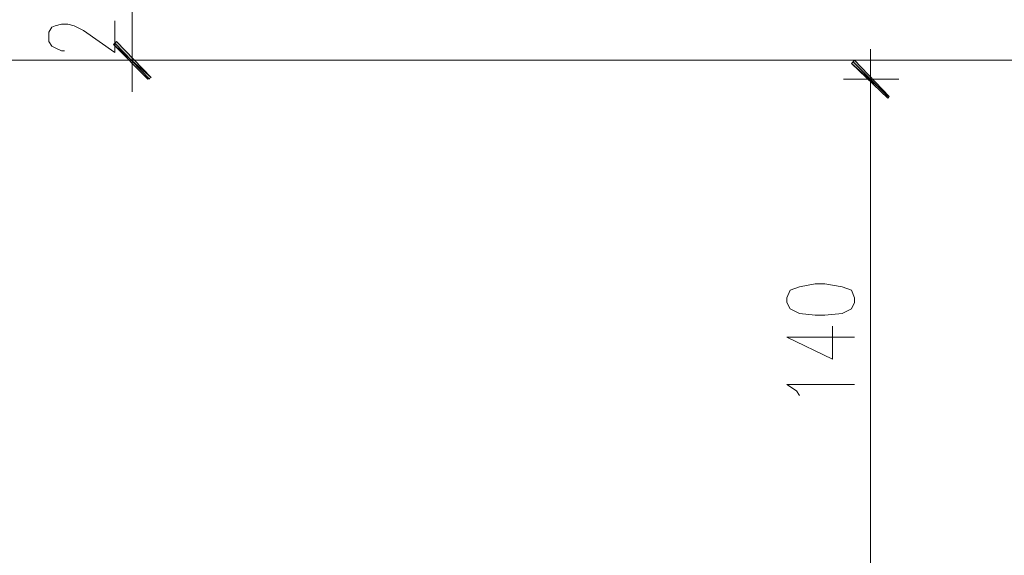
# Model space of a CAD drawing. Header units: inches. Extents: x -1441 to 3871, y -4351 to 2413.
# Tile 124 of 256: x 1870 to 2135, y -1633 to -1489. Entities that reach past the tile are written whole.
import ezdxf

# ---------------------------------------------------------------- set-up
doc = ezdxf.new("R2010")
doc.units = ezdxf.units.IN
doc.header["$MEASUREMENT"] = 0
doc.layers.add('at_Entity', color=7, linetype='Continuous')
doc.layers.add('at_Solid', color=7, linetype='Continuous')

msp = doc.modelspace()

# ---------------------------------------------------------------- hatches: boundary and pattern name
at = {"layer": 'at_Solid', "lineweight": 15}
for points in [[(1905.70351, -1504.30516), (1895.54725, -1495.41784), (1896.39161, -1494.5687)], [(1904.85914, -1504.72973), (1905.70351, -1504.30516), (1895.54725, -1495.41784)], [(2094.91818, -1499.64922), (2094.06904, -1500.49835), (2104.2253, -1509.38568)], [(2094.06904, -1500.49835), (2104.2253, -1509.38568), (2103.8055, -1509.81025)]]:
    msp.add_hatch(color=7, dxfattribs=at).paths.add_polyline_path(points)

# ---------------------------------------------------------------- linework, layer by layer
at = {"layer": 'at_Entity', "color": 7, "lineweight": 15}
for p, q in [((1900.62299, -1480.60086), (1900.62299, -1494.1489)), ((1878.19239, -1492.03083), (1879.03676, -1490.76189)), ((1879.03676, -1490.76189), (1879.8859, -1490.33732)), ((1879.8859, -1490.33732), (1881.57463, -1489.91752)), ((1881.57463, -1489.91752), (1883.27291, -1489.91752)), ((1883.27291, -1489.91752), (1884.96641, -1490.33732)), ((1884.96641, -1490.33732), (1887.50429, -1491.60626)), ((1895.97182, -1497.53591), (1895.97182, -1489.06838)), ((1878.19239, -1494.5687), (1878.19239, -1492.03083)), ((1887.50429, -1491.60626), (1895.97182, -1497.53591)), ((1900.62299, -1491.60626), (1900.62299, -1508.11674)), ((1879.03676, -1495.84241), (1878.19239, -1494.5687)), ((1879.8859, -1496.26698), (1879.03676, -1495.84241)), ((1895.54725, -1495.41784), (1896.39161, -1494.5687)), ((1905.70351, -1504.30516), (1895.54725, -1495.41784)), ((1895.54725, -1495.41784), (1904.85914, -1504.72973)), ((1905.70351, -1504.30516), (1895.54725, -1495.41784)), ((1895.97182, -1494.99327), (1905.28371, -1504.72973)), ((1896.39161, -1494.5687), (1905.70351, -1504.30516)), ((1881.57463, -1497.11134), (1879.8859, -1496.26698)), ((1882.42377, -1497.11134), (1881.57463, -1497.11134)), ((2099.14956, -1513.19726), (2099.14956, -1496.68677)), ((2149.09605, -1499.64922), (1652.15471, -1499.64922)), ((1908.24615, -1499.64922), (1893.00937, -1499.64922)), ((2094.91818, -1499.64922), (2094.06904, -1500.49835)), ((2094.06904, -1500.49835), (2104.2253, -1509.38568)), ((2094.06904, -1500.49835), (2104.2253, -1509.38568)), ((2103.8055, -1509.81025), (2094.06904, -1500.49835)), ((2103.8055, -1509.38568), (2094.48884, -1500.07379)), ((2104.2253, -1509.38568), (2094.91818, -1499.64922)), ((1904.85914, -1504.72973), (1905.70351, -1504.30516)), ((2091.95096, -1504.72973), (2106.76795, -1504.72973)), ((2099.14956, -1639.33719), (2099.14956, -1510.65462)), ((2104.2253, -1509.38568), (2103.8055, -1509.81025)), ((2077.55855, -1561.45025), (2076.71418, -1563.56832)), ((2080.1012, -1560.60588), (2077.55855, -1561.45025)), ((2084.33257, -1559.75674), (2080.1012, -1560.60588)), ((2086.87522, -1559.75674), (2084.33257, -1559.75674)), ((2091.5264, -1560.60588), (2086.87522, -1559.75674)), ((2094.06904, -1561.45025), (2091.5264, -1560.60588)), ((2094.91818, -1563.56832), (2094.06904, -1561.45025)), ((2076.71418, -1563.56832), (2076.71418, -1564.83726)), ((2076.71418, -1564.83726), (2077.55855, -1566.53076)), ((2094.06904, -1566.53076), (2094.91818, -1564.83726)), ((2094.91818, -1564.83726), (2094.91818, -1563.56832)), ((2077.55855, -1566.53076), (2080.1012, -1567.7997)), ((2091.5264, -1567.7997), (2094.06904, -1566.53076)), ((2080.1012, -1567.7997), (2084.33257, -1568.22427)), ((2084.33257, -1568.22427), (2086.87522, -1568.22427)), ((2086.87522, -1568.22427), (2091.5264, -1567.7997)), ((2088.98852, -1580.07404), (2088.98852, -1571.18671)), ((2076.71418, -1574.14915), (2088.98852, -1580.07404)), ((2076.71418, -1574.14915), (2094.91818, -1574.14915)), ((2079.25206, -1588.54157), (2076.71418, -1586.84806)), ((2076.71418, -1586.84806), (2094.91818, -1586.84806)), ((2080.1012, -1589.8105), (2079.25206, -1588.54157))]:
    msp.add_line(p, q, dxfattribs=at)

doc.saveas('drawing.dxf')
